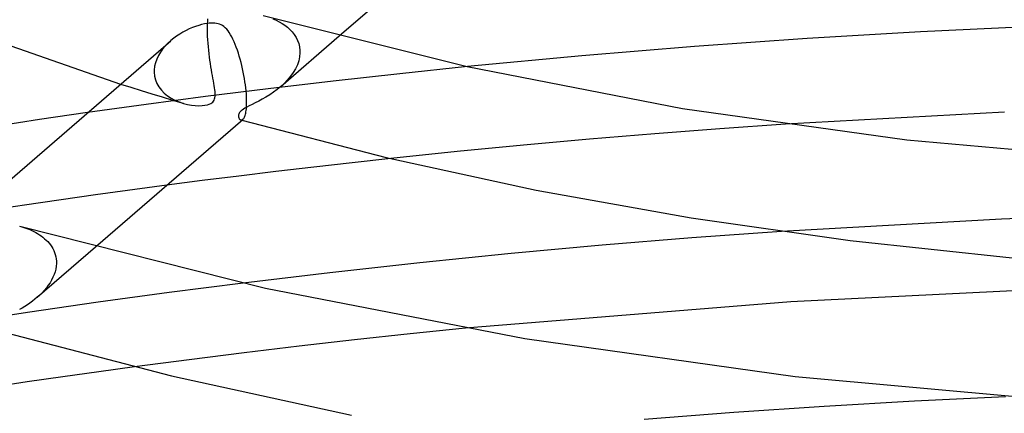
# Model space of a CAD drawing. Header units: millimetres. Extents: x -200 to 200, y -101 to 238.
# Tile 33 of 65: x -53 to -16, y 93 to 108. Entities that reach past the tile are written whole.
import ezdxf

# ---------------------------------------------------------------- set-up
doc = ezdxf.new("R2010")
doc.units = ezdxf.units.MM
doc.layers.add('HIDDEN', color=7, linetype='Continuous')
doc.layers.add('THICK', color=7, linetype='Continuous')

msp = doc.modelspace()

# ---------------------------------------------------------------- linework, layer by layer
at = {"layer": 'HIDDEN'}
for p, q in [((-46.344, 107.355), (-46.338, 107.448)), ((-46.338, 107.448), (-46.33, 107.537)), ((-43.894, 107.544), (-43.777, 107.492)), ((-43.777, 107.492), (-43.663, 107.434)), ((-43.663, 107.434), (-43.553, 107.37)), ((-43.553, 107.37), (-43.448, 107.3)), ((-46.349, 107.144), (-46.347, 107.268)), ((-46.347, 107.017), (-46.349, 107.144)), ((-46.347, 107.283), (-46.346, 107.297)), ((-46.347, 107.268), (-46.347, 107.283)), ((-46.343, 106.886), (-46.347, 107.017)), ((-46.346, 107.312), (-46.345, 107.326)), ((-46.346, 107.297), (-46.346, 107.312)), ((-46.345, 107.326), (-46.344, 107.341)), ((-46.344, 107.341), (-46.344, 107.355)), ((-43.448, 107.3), (-43.349, 107.223)), ((-43.349, 107.223), (-43.256, 107.14)), ((-43.256, 107.14), (-43.171, 107.049)), ((-43.171, 107.049), (-43.094, 106.951)), ((-47.721, 106.724), (-47.83, 106.624)), ((-46.336, 106.755), (-46.343, 106.886)), ((-46.327, 106.623), (-46.336, 106.755)), ((-43.6, 105.001), (-41.407, 106.9)), ((-43.094, 106.951), (-43.027, 106.845)), ((-43.027, 106.845), (-42.971, 106.732)), ((-42.971, 106.732), (-42.928, 106.613)), ((-48.112, 106.285), (-48.186, 106.161)), ((-48.027, 106.404), (-48.112, 106.285)), ((-47.933, 106.517), (-48.027, 106.404)), ((-47.83, 106.624), (-47.933, 106.517)), ((-46.315, 106.492), (-46.327, 106.623)), ((-46.302, 106.363), (-46.315, 106.492)), ((-46.287, 106.234), (-46.302, 106.363)), ((-42.928, 106.613), (-42.898, 106.487)), ((-42.898, 106.487), (-42.884, 106.356)), ((-42.883, 106.268), (-42.897, 106.12)), ((-42.884, 106.356), (-42.883, 106.342)), ((-42.883, 106.342), (-42.883, 106.327)), ((-42.883, 106.327), (-42.883, 106.312)), ((-42.883, 106.312), (-42.883, 106.297)), ((-42.883, 106.297), (-42.883, 106.283)), ((-42.883, 106.283), (-42.883, 106.268)), ((-48.296, 105.897), (-48.329, 105.761)), ((-48.248, 106.031), (-48.296, 105.897)), ((-48.186, 106.161), (-48.248, 106.031)), ((-46.271, 106.108), (-46.287, 106.234)), ((-46.253, 105.985), (-46.271, 106.108)), ((-46.235, 105.864), (-46.253, 105.985)), ((-42.929, 105.971), (-42.98, 105.821)), ((-42.897, 106.12), (-42.929, 105.971)), ((-48.345, 105.58), (-48.346, 105.566)), ((-48.346, 105.566), (-48.345, 105.552)), ((-48.344, 105.622), (-48.345, 105.608)), ((-48.345, 105.608), (-48.345, 105.594)), ((-48.345, 105.594), (-48.345, 105.58)), ((-48.345, 105.552), (-48.345, 105.538)), ((-48.345, 105.538), (-48.33, 105.393)), ((-48.329, 105.761), (-48.344, 105.622)), ((-46.217, 105.746), (-46.235, 105.864)), ((-46.197, 105.631), (-46.217, 105.746)), ((-46.178, 105.52), (-46.197, 105.631)), ((-43.133, 105.527), (-43.232, 105.387)), ((-43.048, 105.672), (-43.133, 105.527)), ((-42.98, 105.821), (-43.048, 105.672)), ((-36.609, 105.748), (-39.145, 105.482)), ((-48.33, 105.393), (-48.296, 105.252)), ((-48.296, 105.252), (-48.24, 105.116)), ((-46.159, 105.412), (-46.178, 105.52)), ((-46.141, 105.31), (-46.159, 105.412)), ((-46.124, 105.213), (-46.141, 105.31)), ((-46.108, 105.122), (-46.124, 105.213)), ((-41.643, 105.204), (-44.076, 104.917)), ((-43.345, 105.251), (-43.47, 105.121)), ((-43.232, 105.387), (-43.345, 105.251)), ((-39.145, 105.482), (-41.643, 105.204)), ((-49.601, 105.096), (-49.214, 104.973)), ((-49.214, 104.973), (-48.826, 104.852)), ((-48.826, 104.852), (-48.437, 104.731)), ((-48.24, 105.116), (-48.166, 104.987)), ((-48.166, 104.987), (-48.074, 104.867)), ((-48.074, 104.867), (-47.967, 104.757)), ((-44.076, 104.917), (-46.417, 104.624)), ((-46.094, 105.036), (-46.108, 105.122)), ((-46.082, 104.956), (-46.094, 105.036)), ((-46.072, 104.882), (-46.082, 104.956)), ((-46.065, 104.814), (-46.072, 104.882)), ((-46.06, 104.75), (-46.065, 104.814)), ((-43.875, 104.787), (-44.016, 104.692)), ((-43.736, 104.889), (-43.875, 104.787)), ((-43.604, 104.998), (-43.736, 104.889)), ((-43.47, 105.121), (-43.604, 104.998)), ((-46.417, 104.624), (-48.645, 104.329)), ((-48.437, 104.731), (-48.046, 104.612)), ((-48.046, 104.612), (-47.655, 104.493)), ((-47.967, 104.757), (-47.845, 104.657)), ((-47.845, 104.657), (-47.71, 104.569)), ((-47.71, 104.569), (-47.565, 104.491)), ((-47.655, 104.493), (-47.262, 104.376)), ((-47.565, 104.491), (-47.41, 104.426)), ((-47.41, 104.426), (-47.249, 104.372)), ((-46.184, 104.389), (-46.149, 104.42)), ((-46.149, 104.42), (-46.12, 104.454)), ((-46.12, 104.454), (-46.097, 104.493)), ((-46.097, 104.493), (-46.08, 104.537)), ((-46.08, 104.537), (-46.068, 104.584)), ((-46.068, 104.584), (-46.061, 104.635)), ((-46.061, 104.635), (-46.059, 104.691)), ((-46.059, 104.691), (-46.06, 104.75)), ((-44.428, 104.455), (-44.555, 104.39)), ((-44.294, 104.527), (-44.428, 104.455)), ((-44.156, 104.606), (-44.294, 104.527)), ((-44.016, 104.692), (-44.156, 104.606)), ((-48.645, 104.329), (-50.84, 104.023)), ((-47.249, 104.372), (-47.099, 104.334)), ((-47.099, 104.334), (-46.952, 104.307)), ((-46.952, 104.307), (-46.81, 104.29)), ((-46.81, 104.29), (-46.676, 104.284)), ((-46.676, 104.284), (-46.551, 104.286)), ((-46.551, 104.286), (-46.441, 104.298)), ((-46.441, 104.298), (-46.351, 104.316)), ((-46.351, 104.316), (-46.28, 104.338)), ((-46.28, 104.338), (-46.226, 104.363)), ((-46.226, 104.363), (-46.184, 104.389)), ((-45.118, 104.059), (-45.143, 104.029)), ((-45.087, 104.089), (-45.118, 104.059)), ((-45.049, 104.12), (-45.087, 104.089)), ((-45.003, 104.152), (-45.049, 104.12)), ((-44.944, 104.188), (-45.003, 104.152)), ((-44.871, 104.229), (-44.944, 104.188)), ((-44.78, 104.276), (-44.871, 104.229)), ((-44.673, 104.33), (-44.78, 104.276)), ((-44.555, 104.39), (-44.673, 104.33)), ((-45.187, 103.918), (-45.188, 103.895)), ((-45.188, 103.895), (-45.186, 103.874)), ((-45.183, 103.943), (-45.187, 103.918)), ((-45.186, 103.874), (-45.182, 103.855)), ((-45.175, 103.97), (-45.183, 103.943)), ((-45.182, 103.855), (-45.177, 103.839)), ((-45.177, 103.839), (-45.171, 103.823)), ((-45.162, 103.999), (-45.175, 103.97)), ((-45.171, 103.823), (-45.164, 103.808)), ((-45.164, 103.808), (-45.155, 103.794)), ((-45.143, 104.029), (-45.162, 103.999)), ((-45.155, 103.794), (-45.145, 103.782)), ((-45.145, 103.782), (-45.134, 103.772)), ((-45.134, 103.772), (-45.123, 103.763)), ((-45.123, 103.763), (-45.111, 103.756)), ((-45.111, 103.756), (-45.098, 103.751)), ((-45.098, 103.751), (-45.085, 103.748)), ((-45.097, 103.751), (-45.091, 103.749)), ((-45.091, 103.749), (-45.084, 103.747)), ((-45.085, 103.748), (-45.072, 103.748)), ((-45.084, 103.747), (-45.077, 103.745)), ((-45.077, 103.745), (-45.07, 103.743)), ((-45.072, 103.748), (-45.059, 103.75)), ((-45.07, 103.743), (-45.064, 103.741)), ((-45.064, 103.741), (-45.057, 103.739)), ((-45.059, 103.75), (-45.046, 103.755)), ((-45.046, 103.755), (-45.033, 103.762)), ((-45.033, 103.762), (-45.02, 103.772)), ((-27.145, 103.419), (-29.59, 103.232)), ((-24.692, 103.59), (-27.145, 103.419)), ((-32.033, 103.028), (-34.506, 102.804)), ((-29.59, 103.232), (-32.033, 103.028)), ((-34.506, 102.804), (-36.994, 102.56)), ((-36.994, 102.56), (-39.475, 102.301)), ((-47.873, 101.301), (-50.543, 100.938)), ((-50.543, 100.938), (-53.201, 100.555)), ((-53.201, 100.555), (-55.85, 100.153)), ((-16.588, 100.034), (-24.841, 99.571)), ((-8.306, 100.313), (-16.588, 100.034)), ((-53.385, 99.767), (-53.31, 99.745)), ((-53.31, 99.745), (-53.235, 99.722)), ((-53.235, 99.722), (-53.159, 99.695)), ((-53.159, 99.695), (-53.083, 99.667)), ((-53.083, 99.667), (-53.007, 99.636)), ((-53.007, 99.636), (-52.932, 99.603)), ((-52.932, 99.603), (-52.857, 99.567)), ((-52.857, 99.567), (-52.784, 99.528)), ((-52.784, 99.528), (-52.713, 99.487)), ((-52.713, 99.487), (-52.643, 99.444)), ((-52.643, 99.444), (-52.576, 99.398)), ((-52.576, 99.398), (-52.511, 99.349)), ((-52.511, 99.349), (-52.449, 99.297)), ((-52.449, 99.297), (-52.389, 99.242)), ((-52.726, 97.098), (-50.541, 98.99)), ((-52.389, 99.242), (-52.333, 99.185)), ((-52.333, 99.185), (-52.28, 99.124)), ((-52.28, 99.124), (-52.231, 99.061)), ((-52.231, 99.061), (-52.185, 98.995)), ((-52.185, 98.995), (-52.145, 98.925)), ((-52.145, 98.925), (-52.109, 98.853)), ((-52.109, 98.853), (-52.077, 98.777)), ((-52.077, 98.777), (-52.052, 98.699)), ((-52.052, 98.699), (-52.032, 98.619)), ((-52.032, 98.619), (-52.018, 98.536)), ((-52.018, 98.536), (-52.011, 98.452)), ((-52.034, 98.158), (-52.059, 98.054)), ((-52.017, 98.261), (-52.034, 98.158)), ((-52.01, 98.364), (-52.017, 98.261)), ((-52.011, 98.452), (-52.01, 98.437)), ((-52.01, 98.437), (-52.01, 98.423)), ((-52.01, 98.423), (-52.01, 98.408)), ((-52.01, 98.408), (-52.009, 98.393)), ((-52.009, 98.393), (-52.01, 98.379)), ((-52.01, 98.379), (-52.01, 98.364)), ((-52.136, 97.848), (-52.187, 97.746)), ((-52.093, 97.95), (-52.136, 97.848)), ((-52.059, 98.054), (-52.093, 97.95)), ((-52.383, 97.452), (-52.461, 97.359)), ((-52.311, 97.548), (-52.383, 97.452)), ((-52.245, 97.645), (-52.311, 97.548)), ((-52.187, 97.746), (-52.245, 97.645)), ((-45.014, 97.633), (-47.784, 97.278)), ((-52.726, 97.098), (-52.814, 97.025)), ((-52.633, 97.182), (-52.726, 97.098)), ((-52.544, 97.269), (-52.633, 97.182)), ((-52.461, 97.359), (-52.544, 97.269)), ((-47.784, 97.278), (-50.442, 96.913)), ((-53.291, 96.697), (-53.391, 96.64)), ((-53.192, 96.757), (-53.291, 96.697)), ((-53.095, 96.82), (-53.192, 96.757)), ((-52.999, 96.885), (-53.095, 96.82)), ((-50.442, 96.913), (-53.093, 96.528)), ((-52.905, 96.954), (-52.999, 96.885)), ((-52.814, 97.025), (-52.905, 96.954)), ((-53.093, 96.528), (-55.733, 96.123)), ((-36.673, 95.936), (-38.755, 95.724)), ((-38.755, 95.724), (-40.833, 95.5)), ((-42.907, 95.265), (-44.975, 95.018)), ((-40.833, 95.5), (-42.907, 95.265)), ((-44.975, 95.018), (-47.034, 94.759)), ((-47.034, 94.759), (-49.084, 94.49)), ((-16.449, 93.369), (-19.849, 93.204)), ((-23.242, 93.007), (-26.623, 92.78)), ((-19.849, 93.204), (-23.242, 93.007)), ((-26.623, 92.78), (-29.988, 92.522))]:
    msp.add_line(p, q, dxfattribs=at)
at = {"layer": 'THICK'}
for p, q in [((-41.407, 106.9), (-35.893, 111.676)), ((-46.368, 107.368), (-46.464, 107.351)), ((-46.281, 107.379), (-46.368, 107.368)), ((-46.203, 107.384), (-46.281, 107.379)), ((-46.132, 107.384), (-46.203, 107.384)), ((-46.067, 107.379), (-46.132, 107.384)), ((-46.006, 107.371), (-46.067, 107.379)), ((-45.948, 107.358), (-46.006, 107.371)), ((-44.259, 107.67), (-36.615, 105.749)), ((-55.591, 107.172), (-49.601, 105.096)), ((-47.27, 107.04), (-47.388, 106.969)), ((-47.15, 107.104), (-47.27, 107.04)), ((-47.028, 107.163), (-47.15, 107.104)), ((-46.908, 107.215), (-47.028, 107.163)), ((-46.79, 107.259), (-46.908, 107.215)), ((-46.677, 107.296), (-46.79, 107.259)), ((-46.568, 107.327), (-46.677, 107.296)), ((-46.464, 107.351), (-46.568, 107.327)), ((-45.892, 107.34), (-45.948, 107.358)), ((-45.839, 107.317), (-45.892, 107.34)), ((-45.786, 107.288), (-45.839, 107.317)), ((-45.733, 107.251), (-45.786, 107.288)), ((-45.68, 107.206), (-45.733, 107.251)), ((-45.628, 107.152), (-45.68, 107.206)), ((-45.578, 107.091), (-45.628, 107.152)), ((-45.529, 107.023), (-45.578, 107.091)), ((-45.482, 106.947), (-45.529, 107.023)), ((-19.632, 107.058), (-23.874, 106.807)), ((-15.378, 107.26), (-19.632, 107.058)), ((-55.161, 100.281), (-47.725, 106.721)), ((-47.614, 106.811), (-47.721, 106.724)), ((-47.503, 106.893), (-47.614, 106.811)), ((-47.388, 106.969), (-47.503, 106.893)), ((-45.437, 106.865), (-45.482, 106.947)), ((-45.393, 106.777), (-45.437, 106.865)), ((-45.35, 106.682), (-45.393, 106.777)), ((-45.308, 106.582), (-45.35, 106.682)), ((-23.874, 106.807), (-28.096, 106.508)), ((-45.268, 106.476), (-45.308, 106.582)), ((-45.228, 106.367), (-45.268, 106.476)), ((-45.191, 106.254), (-45.228, 106.367)), ((-28.096, 106.508), (-32.315, 106.158)), ((-45.155, 106.14), (-45.191, 106.254)), ((-45.122, 106.023), (-45.155, 106.14)), ((-45.09, 105.905), (-45.122, 106.023)), ((-45.06, 105.785), (-45.09, 105.905)), ((-32.315, 106.158), (-36.609, 105.748)), ((-45.032, 105.664), (-45.06, 105.785)), ((-45.006, 105.543), (-45.032, 105.664)), ((-44.983, 105.422), (-45.006, 105.543)), ((-36.615, 105.749), (-28.542, 104.184)), ((-44.961, 105.301), (-44.983, 105.422)), ((-44.942, 105.181), (-44.961, 105.301)), ((-44.925, 105.063), (-44.942, 105.181)), ((-44.911, 104.948), (-44.925, 105.063)), ((-44.9, 104.836), (-44.911, 104.948)), ((-44.891, 104.728), (-44.9, 104.836)), ((-44.884, 104.624), (-44.891, 104.728)), ((-44.884, 104.609), (-44.884, 104.624)), ((-44.883, 104.595), (-44.884, 104.609)), ((-44.882, 104.58), (-44.883, 104.595)), ((-44.882, 104.566), (-44.882, 104.58)), ((-44.881, 104.552), (-44.882, 104.566)), ((-44.881, 104.538), (-44.881, 104.552)), ((-44.879, 104.455), (-44.881, 104.538)), ((-44.88, 104.377), (-44.879, 104.455)), ((-44.915, 104.005), (-44.906, 104.054)), ((-44.906, 104.054), (-44.898, 104.108)), ((-44.898, 104.108), (-44.891, 104.168)), ((-44.891, 104.168), (-44.886, 104.232)), ((-44.886, 104.232), (-44.882, 104.302)), ((-44.882, 104.302), (-44.88, 104.377)), ((-28.542, 104.184), (-20.139, 103.005)), ((-52.639, 103.761), (-54.433, 103.49)), ((-50.84, 104.023), (-52.639, 103.761)), ((-50.541, 98.99), (-45.019, 103.772)), ((-45.057, 103.739), (-39.65, 102.343)), ((-45.02, 103.772), (-45.005, 103.787)), ((-45.005, 103.787), (-44.99, 103.805)), ((-44.99, 103.805), (-44.976, 103.828)), ((-44.976, 103.828), (-44.962, 103.854)), ((-44.962, 103.854), (-44.949, 103.885)), ((-44.949, 103.885), (-44.937, 103.92)), ((-44.937, 103.92), (-44.926, 103.96)), ((-44.926, 103.96), (-44.915, 104.005)), ((-16.487, 104.043), (-24.692, 103.59)), ((-20.139, 103.005), (-11.501, 102.235)), ((-39.475, 102.301), (-40.927, 102.142)), ((-39.65, 102.343), (-34.029, 101.119)), ((-42.365, 101.979), (-43.783, 101.813)), ((-40.927, 102.142), (-42.365, 101.979)), ((-46.542, 101.473), (-47.873, 101.301)), ((-45.177, 101.644), (-46.542, 101.473)), ((-43.783, 101.813), (-45.177, 101.644)), ((-34.029, 101.119), (-28.225, 100.079)), ((-28.225, 100.079), (-22.269, 99.231)), ((-53.383, 99.767), (-44.176, 97.444)), ((-28.202, 99.328), (-31.556, 99.054)), ((-24.841, 99.571), (-28.202, 99.328)), ((-31.556, 99.054), (-34.966, 98.741)), ((-22.269, 99.231), (-16.196, 98.584)), ((-34.966, 98.741), (-38.389, 98.394)), ((-38.389, 98.394), (-41.761, 98.022)), ((-41.761, 98.022), (-45.014, 97.633)), ((-44.176, 97.444), (-34.453, 95.551)), ((-12.182, 97.536), (-24.489, 96.935)), ((-24.489, 96.935), (-36.673, 95.936)), ((-54.183, 95.836), (-47.694, 94.152)), ((-34.453, 95.551), (-24.329, 94.124)), ((-49.084, 94.49), (-50.424, 94.307)), ((-51.763, 94.119), (-53.1, 93.926)), ((-50.424, 94.307), (-51.763, 94.119)), ((-47.694, 94.152), (-40.945, 92.674)), ((-24.329, 94.124), (-13.924, 93.191)), ((-53.1, 93.926), (-54.433, 93.728))]:
    msp.add_line(p, q, dxfattribs=at)

doc.saveas('drawing.dxf')
